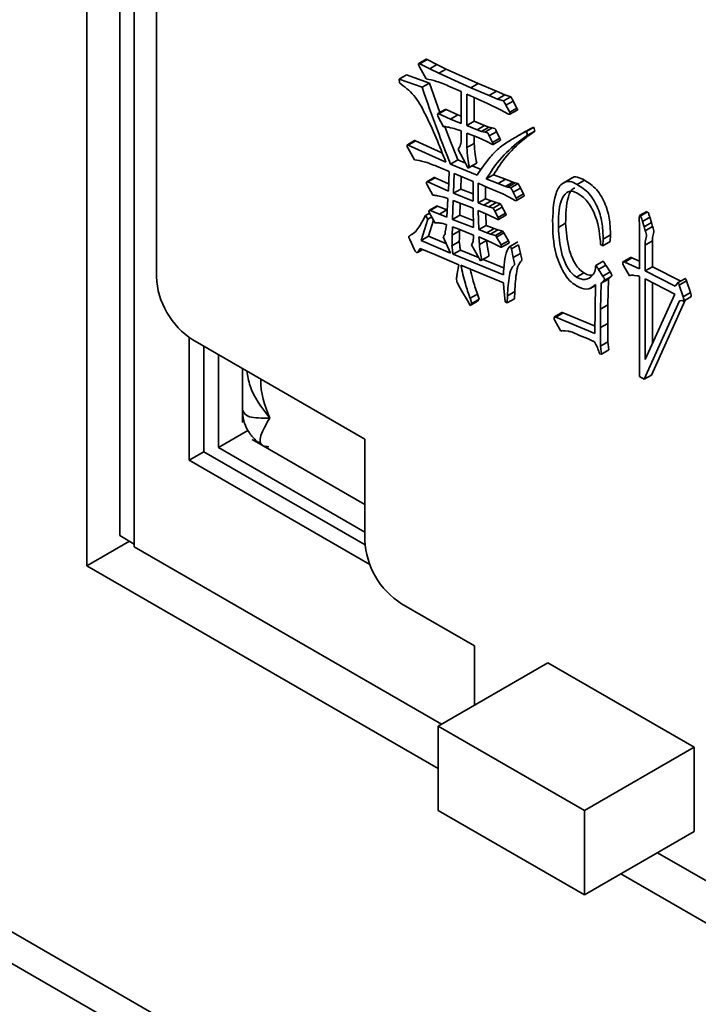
# Model space of a CAD drawing. Header units: millimetres. Extents: x 0 to 420, y 0 to 297.
# Tile 96 of 119: x 311.07 to 314.35, y 102.46 to 107.22. Entities that reach past the tile are written whole.
import ezdxf

# ---------------------------------------------------------------- set-up
doc = ezdxf.new("R2010")
doc.units = ezdxf.units.MM

msp = doc.modelspace()

# ---------------------------------------------------------------- linework, layer by layer
at = {"color": 7, "linetype": 'Continuous', "lineweight": 35}
for p, q in [((311.3935, 110.5435), (311.3935, 104.5827)), ((311.5524, 104.7285), (311.5524, 110.2402)), ((311.6231, 104.6877), (311.6231, 110.1993)), ((311.6231, 110.1993), (311.6231, 104.6742)), ((311.7295, 108.6348), (311.7295, 105.9811)), ((313.0326, 107.0314), (312.9973, 107.011)), ((313.0025, 107.0096), (313.0379, 107.0301)), ((313.0379, 107.0301), (313.0856, 107.006)), ((313.0329, 106.9369), (313.0004, 106.9943)), ((313.0025, 107.0096), (313.0503, 106.9856)), ((313.0503, 106.9856), (313.0856, 107.006)), ((313.0503, 106.9856), (313.094, 106.9638)), ((313.0856, 107.006), (313.1293, 106.9842)), ((313.094, 106.9638), (313.1293, 106.9842)), ((313.1293, 106.9842), (313.285, 106.9144)), ((312.9028, 106.9357), (312.9381, 106.9561)), ((312.9038, 106.9175), (312.9028, 106.9357)), ((312.9028, 106.9357), (313.0137, 106.8964)), ((312.9381, 106.9561), (313.049, 106.9168)), ((313.094, 106.9638), (313.2496, 106.894)), ((313.0137, 106.8964), (313.049, 106.9168)), ((313.049, 106.9168), (313.0998, 106.7744)), ((313.2028, 106.8765), (313.1499, 106.8987)), ((313.2496, 106.894), (313.285, 106.9144)), ((313.2496, 106.894), (313.337, 106.8564)), ((313.285, 106.9144), (313.3724, 106.8768)), ((313.2028, 106.7215), (313.2028, 106.8765)), ((313.2303, 106.8628), (313.2303, 106.7113)), ((313.3289, 106.8178), (313.2303, 106.8628)), ((313.2657, 106.8467), (313.2657, 106.7317)), ((313.337, 106.8564), (313.3724, 106.8768)), ((313.337, 106.8564), (313.3777, 106.8388)), ((313.3724, 106.8768), (313.413, 106.8592)), ((313.3777, 106.8388), (313.413, 106.8592)), ((313.3777, 106.8388), (313.4072, 106.83)), ((313.4072, 106.83), (313.4426, 106.8504)), ((313.413, 106.8592), (313.4426, 106.8504)), ((313.1251, 106.789), (313.0897, 106.7686)), ((313.094, 106.7677), (313.1293, 106.7881)), ((313.1293, 106.7881), (313.1863, 106.7624)), ((313.3931, 106.7877), (313.3289, 106.8178)), ((313.4286, 106.7684), (313.3931, 106.7877)), ((313.4184, 106.8094), (313.4537, 106.8298)), ((313.4184, 106.8094), (313.4368, 106.7753)), ((313.4368, 106.7753), (313.4721, 106.7957)), ((313.4537, 106.8298), (313.4721, 106.7957)), ((313.1173, 106.705), (313.092, 106.7525)), ((313.094, 106.7677), (313.1509, 106.742)), ((313.1509, 106.742), (313.1863, 106.7624)), ((313.1509, 106.742), (313.2028, 106.7215)), ((313.1863, 106.7624), (313.2028, 106.7559)), ((313.4383, 106.7657), (313.4737, 106.7861)), ((313.2028, 106.6849), (313.1774, 106.6938)), ((313.2303, 106.7113), (313.2657, 106.7317)), ((313.2303, 106.7113), (313.2791, 106.6902)), ((313.2657, 106.7317), (313.3145, 106.7106)), ((313.2791, 106.6902), (313.3145, 106.7106)), ((313.3004, 106.6827), (313.3357, 106.7031)), ((313.3145, 106.7106), (313.3357, 106.7031)), ((313.3167, 106.6792), (313.352, 106.6996)), ((313.3357, 106.7031), (313.352, 106.6996)), ((313.5029, 106.6761), (313.5383, 106.6965)), ((313.5181, 106.6826), (313.5535, 106.703)), ((313.5231, 106.6877), (313.5383, 106.6965)), ((313.5383, 106.6965), (313.5535, 106.703)), ((313.5535, 106.703), (313.5586, 106.6847)), ((313.2028, 106.6426), (313.2028, 106.6849)), ((313.2841, 106.6533), (313.2303, 106.6749)), ((313.2303, 106.6749), (313.2303, 106.6044)), ((313.2657, 106.6607), (313.2657, 106.6249)), ((313.2791, 106.6902), (313.3004, 106.6827)), ((313.3259, 106.6339), (313.2841, 106.6533)), ((313.3004, 106.6827), (313.3167, 106.6792)), ((313.3381, 106.6609), (313.3734, 106.6813)), ((313.3381, 106.6609), (313.3543, 106.6292)), ((313.3543, 106.6292), (313.3897, 106.6497)), ((313.3734, 106.6813), (313.3897, 106.6497)), ((313.5149, 106.6839), (313.4708, 106.6584)), ((313.5271, 106.6909), (313.4829, 106.6654)), ((313.4845, 106.6362), (313.5199, 106.6566)), ((313.51, 106.6544), (313.4845, 106.6362)), ((313.5029, 106.6761), (313.5181, 106.6826)), ((313.51, 106.6544), (313.5453, 106.6748)), ((313.5232, 106.6643), (313.51, 106.6544)), ((313.5181, 106.6826), (313.5232, 106.6643)), ((313.5453, 106.6748), (313.5199, 106.6566)), ((313.5232, 106.6643), (313.5586, 106.6847)), ((313.5586, 106.6847), (313.5453, 106.6748)), ((312.9777, 106.6381), (312.9423, 106.6177)), ((312.977, 106.5452), (312.9445, 106.6028)), ((312.9465, 106.6168), (312.9818, 106.6372)), ((312.9465, 106.6168), (313.1286, 106.5341)), ((312.9818, 106.6372), (313.1091, 106.5794)), ((313.2303, 106.6044), (313.2657, 106.6249)), ((313.3503, 106.621), (313.3259, 106.6339)), ((313.3568, 106.6198), (313.3921, 106.6402)), ((313.2364, 106.5047), (313.1886, 106.5957)), ((313.1438, 106.4887), (313.0839, 106.514)), ((313.1509, 106.5247), (313.1863, 106.5451)), ((313.1509, 106.5247), (313.2791, 106.4717)), ((313.1863, 106.5451), (313.2232, 106.5298)), ((313.2364, 106.5047), (313.2717, 106.5252)), ((313.2425, 106.5094), (313.2364, 106.5047)), ((313.2425, 106.5094), (313.2779, 106.5298)), ((313.2562, 106.5162), (313.299, 106.4985)), ((313.2779, 106.5298), (313.2717, 106.5252)), ((313.0725, 106.4595), (313.0371, 106.4391)), ((313.0421, 106.4384), (313.0775, 106.4588)), ((313.0775, 106.4588), (313.142, 106.43)), ((313.1408, 106.3943), (313.1438, 106.4887)), ((313.1693, 106.4787), (313.1652, 106.3836)), ((313.2597, 106.4406), (313.1693, 106.4787)), ((313.2032, 106.4645), (313.2006, 106.4041)), ((313.3239, 106.453), (313.3593, 106.4734)), ((313.3593, 106.4734), (313.4162, 106.4511)), ((313.7391, 106.4583), (313.6949, 106.4328)), ((313.0655, 106.3742), (313.0381, 106.4242)), ((313.0421, 106.4384), (313.1408, 106.3943)), ((313.2597, 106.3456), (313.2597, 106.4406)), ((313.3299, 106.4119), (313.2841, 106.4325)), ((313.2841, 106.4325), (313.2852, 106.3367)), ((313.3199, 106.4164), (313.3205, 106.3571)), ((313.3239, 106.453), (313.3809, 106.4307)), ((313.4032, 106.3803), (313.3299, 106.4119)), ((313.3809, 106.4307), (313.4162, 106.4511)), ((313.3809, 106.4307), (313.4164, 106.4172)), ((313.4162, 106.4511), (313.4518, 106.4376)), ((313.4164, 106.4172), (313.4518, 106.4376)), ((313.4164, 106.4172), (313.4286, 106.4136)), ((313.4286, 106.4136), (313.464, 106.434)), ((313.4286, 106.4136), (313.4428, 106.4101)), ((313.4428, 106.4101), (313.4781, 106.4305)), ((313.4518, 106.4376), (313.464, 106.434)), ((313.4541, 106.3885), (313.4894, 106.4089)), ((313.464, 106.434), (313.4781, 106.4305)), ((313.4894, 106.4089), (313.5036, 106.3807)), ((313.7625, 106.4265), (313.7979, 106.4469)), ((313.1387, 106.3591), (313.1194, 106.3643)), ((313.1336, 106.2681), (313.1387, 106.3591)), ((313.1652, 106.3836), (313.2006, 106.4041)), ((313.1652, 106.3836), (313.2597, 106.3456)), ((313.2006, 106.4041), (313.2597, 106.3803)), ((313.4337, 106.3649), (313.4032, 106.3803)), ((313.4631, 106.3491), (313.4337, 106.3649)), ((313.4541, 106.3885), (313.4682, 106.3603)), ((313.4682, 106.3603), (313.5036, 106.3807)), ((313.4692, 106.3488), (313.5046, 106.3692)), ((313.084, 106.322), (313.0487, 106.3016)), ((313.0522, 106.301), (313.0876, 106.3214)), ((313.0876, 106.3214), (313.1334, 106.3031)), ((313.1642, 106.3479), (313.1601, 106.2575)), ((313.2597, 106.3115), (313.1642, 106.3479)), ((313.198, 106.335), (313.1955, 106.2779)), ((313.2618, 106.2176), (313.2597, 106.3115)), ((313.2852, 106.3367), (313.3205, 106.3571)), ((313.2852, 106.3367), (313.3117, 106.3261)), ((313.3117, 106.3261), (313.347, 106.3465)), ((313.3117, 106.3261), (313.3361, 106.3179)), ((313.3205, 106.3571), (313.347, 106.3465)), ((313.3361, 106.3179), (313.3715, 106.3383)), ((313.3361, 106.3179), (313.3564, 106.3121)), ((313.347, 106.3465), (313.3715, 106.3383)), ((313.3564, 106.3121), (313.3918, 106.3325)), ((313.3646, 106.2968), (313.3999, 106.3172)), ((313.3715, 106.3383), (313.3918, 106.3325)), ((313.3999, 106.3172), (313.4162, 106.2867)), ((313.0299, 106.2763), (313.0497, 106.2877)), ((313.0299, 106.2763), (313.0411, 106.258)), ((313.0411, 106.258), (313.0602, 106.269)), ((313.0766, 106.2399), (313.0482, 106.2903)), ((313.0522, 106.301), (313.098, 106.2827)), ((313.098, 106.2827), (313.1334, 106.3031)), ((313.098, 106.2827), (313.1336, 106.2681)), ((313.1334, 106.3031), (313.1355, 106.3023)), ((313.1601, 106.2575), (313.1955, 106.2779)), ((313.1955, 106.2779), (313.261, 106.2522)), ((313.3329, 106.2799), (313.2852, 106.3003)), ((313.2852, 106.3003), (313.2882, 106.2081)), ((313.3217, 106.2847), (313.3235, 106.2285)), ((313.3768, 106.258), (313.3329, 106.2799)), ((313.3646, 106.2968), (313.3809, 106.2663)), ((313.3809, 106.2663), (313.4162, 106.2867)), ((313.3833, 106.2566), (313.4186, 106.277)), ((314.1001, 106.2958), (314.0648, 106.2754)), ((314.0679, 106.2737), (314.1033, 106.2941)), ((314.078, 106.2478), (314.1134, 106.2683)), ((314.1134, 106.2683), (314.1226, 106.2417)), ((313.0411, 106.258), (313.0085, 106.1559)), ((313.0687, 106.254), (313.0439, 106.1763)), ((313.1286, 106.211), (313.1316, 106.2327)), ((313.1601, 106.221), (313.1591, 106.1817)), ((313.1601, 106.2575), (313.2618, 106.2176)), ((313.1906, 106.2093), (313.1601, 106.221)), ((313.2882, 106.2081), (313.3235, 106.2285)), ((313.3235, 106.2285), (313.3623, 106.2133)), ((313.672, 106.218), (313.7073, 106.2384)), ((314.0638, 106.0187), (314.0638, 106.229)), ((314.078, 106.2478), (314.0872, 106.2213)), ((314.0872, 106.2213), (314.1226, 106.2417)), ((314.0872, 106.2213), (314.0923, 106.202)), ((314.0923, 106.202), (314.1277, 106.2224)), ((314.1226, 106.2417), (314.1277, 106.2224)), ((313.0085, 106.1559), (313.0439, 106.1763)), ((313.0439, 106.1763), (313.1308, 106.139)), ((313.1509, 106.0947), (313.1154, 106.1728)), ((313.1246, 106.1876), (313.1255, 106.1964)), ((313.1255, 106.1964), (313.1286, 106.211)), ((313.1591, 106.1817), (313.1944, 106.2021)), ((313.2618, 106.181), (313.1906, 106.2093)), ((313.1946, 106.2077), (313.1944, 106.2021)), ((313.2618, 106.1682), (313.2618, 106.181)), ((313.2882, 106.2081), (313.3269, 106.1929)), ((313.328, 106.1547), (313.2882, 106.173)), ((313.2882, 106.173), (313.2903, 106.1354)), ((313.3269, 106.1929), (313.3623, 106.2133)), ((313.3269, 106.1929), (313.3442, 106.1864)), ((313.3442, 106.1864), (313.3796, 106.2068)), ((313.3442, 106.1864), (313.3686, 106.1794)), ((313.3623, 106.2133), (313.3796, 106.2068)), ((313.3686, 106.1794), (313.404, 106.1998)), ((313.3736, 106.1718), (313.409, 106.1922)), ((313.3736, 106.1718), (313.395, 106.1336)), ((313.3796, 106.2068), (313.404, 106.1998)), ((313.409, 106.1922), (313.4304, 106.154)), ((313.8886, 106.1621), (313.924, 106.1825)), ((313.924, 106.1825), (313.9229, 106.1503)), ((312.977, 106.1105), (312.9537, 106.1606)), ((313.0085, 106.1559), (313.1509, 106.0947)), ((313.158, 106.1294), (313.1934, 106.1499)), ((313.2954, 106.0572), (313.2526, 106.1336)), ((313.2903, 106.1354), (313.3256, 106.1558)), ((313.3584, 106.1406), (313.328, 106.1547)), ((313.3909, 106.1242), (313.3584, 106.1406)), ((313.395, 106.1336), (313.4304, 106.154)), ((313.398, 106.1225), (313.4333, 106.1429)), ((313.4763, 106.1482), (313.4321, 106.1227)), ((313.4449, 106.1142), (313.4802, 106.1346)), ((313.4802, 106.1346), (313.4894, 106.0929)), ((313.8876, 106.1299), (313.8764, 106.1363)), ((313.8886, 106.1621), (313.8876, 106.1299)), ((313.8876, 106.1299), (313.9229, 106.1503)), ((314.0913, 106.1334), (314.1266, 106.1538)), ((314.0913, 106.1334), (314.0923, 106.0082)), ((314.1266, 106.1538), (314.1277, 106.0286)), ((312.9912, 106.0969), (313.0172, 106.1119)), ((313.0045, 106.1172), (312.9933, 106.0989)), ((312.9933, 106.0989), (313.0164, 106.1122)), ((313.0747, 106.0883), (313.0045, 106.1172)), ((313.1916, 106.0384), (313.0747, 106.0883)), ((313.1631, 106.0889), (313.1985, 106.1093)), ((313.1631, 106.0889), (313.4062, 105.9886)), ((313.1985, 106.1093), (313.2866, 106.0729)), ((313.3014, 106.0595), (313.3368, 106.0799)), ((313.4449, 106.1142), (313.4541, 106.0725)), ((313.4541, 106.0725), (313.4894, 106.0929)), ((314.0204, 106.0729), (313.9851, 106.0525)), ((313.1835, 105.9961), (313.1916, 106.0384)), ((313.4072, 105.9504), (313.2008, 106.0355)), ((313.3014, 106.0595), (313.2954, 106.0572)), ((313.3088, 106.0638), (313.4114, 106.0214)), ((313.8883, 106.0546), (313.8529, 106.0342)), ((313.8662, 106.0154), (313.9015, 106.0358)), ((313.9015, 106.0358), (313.9229, 106.0036)), ((314.0161, 105.9842), (313.9876, 106.0345)), ((313.9926, 106.0504), (314.0279, 106.0709)), ((313.9926, 106.0504), (314.0638, 106.0187)), ((314.0279, 106.0709), (314.0639, 106.0549)), ((314.0923, 106.0082), (314.1277, 106.0286)), ((314.1277, 106.0286), (314.2638, 105.9589)), ((313.7595, 105.9783), (313.7948, 105.9987)), ((313.8418, 105.9931), (313.849, 106.0055)), ((313.849, 106.0055), (313.851, 106.0195)), ((313.8662, 106.0154), (313.8876, 105.9832)), ((313.8876, 105.9832), (313.9229, 106.0036)), ((313.8897, 105.9595), (313.925, 105.9799)), ((313.925, 105.9799), (313.9137, 105.9689)), ((314.0232, 105.987), (314.0161, 105.9842)), ((314.0536, 105.9848), (314.0384, 105.9864)), ((314.0638, 105.4972), (314.0638, 105.9811)), ((314.0923, 106.0082), (314.2358, 105.9348)), ((313.2059, 105.9104), (313.1875, 105.9433)), ((313.4093, 105.9233), (313.4072, 105.9504)), ((313.8257, 105.9233), (313.852, 105.9384)), ((313.849, 105.7058), (313.852, 105.9426)), ((313.8784, 105.9485), (313.8764, 105.824)), ((313.8784, 105.9485), (313.9137, 105.9689)), ((313.8897, 105.9595), (313.8784, 105.9485)), ((313.9137, 105.9689), (313.9118, 105.8444)), ((314.2347, 105.8955), (314.0913, 105.97)), ((314.0913, 105.97), (314.0913, 105.5801)), ((314.1266, 105.9516), (314.1266, 105.6578)), ((314.2358, 105.9348), (314.2459, 105.9465)), ((314.2838, 105.9705), (314.2484, 105.9501)), ((314.2561, 105.9395), (314.2915, 105.96)), ((314.2561, 105.9395), (314.2754, 105.8837)), ((314.2915, 105.96), (314.3108, 105.9041)), ((313.2323, 105.8658), (313.2059, 105.9104)), ((313.2455, 105.8757), (313.2809, 105.8961)), ((313.2809, 105.8961), (313.2901, 105.871)), ((313.4113, 105.8927), (313.4093, 105.9233)), ((313.4143, 105.8593), (313.4113, 105.8927)), ((313.4256, 105.8881), (313.4245, 105.8534)), ((313.4256, 105.8881), (313.461, 105.9085)), ((313.461, 105.9085), (313.4599, 105.8738)), ((314.0913, 105.5801), (314.2347, 105.8955)), ((314.2754, 105.8837), (314.3108, 105.9041)), ((314.2774, 105.8626), (314.3127, 105.883)), ((313.2466, 105.8411), (313.2323, 105.8658)), ((313.2455, 105.8757), (313.2547, 105.8505)), ((313.2466, 105.8411), (313.282, 105.8616)), ((313.2547, 105.8505), (313.2466, 105.8411)), ((313.2547, 105.8505), (313.2901, 105.871)), ((313.2901, 105.871), (313.282, 105.8616)), ((313.4245, 105.8534), (313.4143, 105.8593)), ((313.4245, 105.8534), (313.4599, 105.8738)), ((313.8764, 105.824), (313.9118, 105.8444)), ((313.9118, 105.8444), (313.9107, 105.7545)), ((314.2581, 105.8643), (314.0862, 105.4844)), ((314.2855, 105.8673), (314.1215, 105.5048)), ((314.2692, 105.865), (314.2581, 105.8643)), ((314.2774, 105.8626), (314.2692, 105.865)), ((313.6887, 105.8067), (313.6533, 105.7863)), ((313.6597, 105.7846), (313.6951, 105.805)), ((313.6951, 105.805), (313.8494, 105.7408)), ((313.8764, 105.824), (313.8754, 105.7341)), ((313.6842, 105.7177), (313.6546, 105.7688)), ((313.6597, 105.7846), (313.849, 105.7058)), ((313.8754, 105.7341), (313.9107, 105.7545)), ((313.6933, 105.7195), (313.6842, 105.7177)), ((313.7208, 105.7165), (313.7056, 105.7182)), ((313.7737, 105.6966), (313.7401, 105.7113)), ((313.8133, 105.6807), (313.7737, 105.6966)), ((311.8883, 105.6864), (311.8883, 105.0927)), ((311.9063, 105.6749), (312.7372, 105.1952)), ((311.959, 105.1335), (311.959, 105.6445)), ((313.8347, 105.6696), (313.8133, 105.6807)), ((313.8531, 105.6518), (313.8469, 105.6648)), ((313.8764, 105.6442), (313.9118, 105.6647)), ((313.8764, 105.6442), (313.8805, 105.6055)), ((313.9118, 105.6647), (313.9158, 105.6259)), ((305.8929, 105.6258), (323.9835, 95.1823)), ((312.0297, 105.6037), (312.0297, 105.1539)), ((313.8805, 105.6055), (313.8702, 105.6068)), ((313.8805, 105.6055), (313.9158, 105.6259)), ((312.1454, 105.5369), (312.1454, 105.2752)), ((314.0862, 105.4844), (314.1215, 105.5048)), ((314.0862, 105.4844), (314.0638, 105.4972)), ((312.0297, 105.1539), (312.1722, 105.2362)), ((312.1921, 105.1937), (312.7372, 104.8791)), ((312.7372, 105.1952), (312.7372, 104.7053)), ((311.8883, 105.0927), (311.959, 105.1335)), ((312.7381, 104.6837), (311.959, 105.1335)), ((312.0297, 105.1539), (312.7372, 104.7455)), ((311.8883, 105.0927), (312.7612, 104.5887)), ((311.5992, 104.7015), (311.3935, 104.5827)), ((311.6231, 104.6877), (311.5524, 104.7285)), ((311.6231, 104.6742), (313.1078, 103.8171)), ((311.3935, 104.5827), (313.0907, 103.6029)), ((312.9139, 104.3991), (313.2675, 104.195)), ((313.2675, 104.195), (313.2675, 103.9093)), ((313.0907, 103.8073), (313.621, 104.1134)), ((314.3282, 103.7052), (313.621, 104.1134)), ((313.7978, 103.3991), (313.0907, 103.8073)), ((313.0907, 103.8073), (313.0907, 103.399)), ((313.7978, 103.3991), (314.3282, 103.7052)), ((314.3282, 103.2969), (314.3282, 103.7052)), ((313.0907, 103.399), (313.7978, 102.9908)), ((313.7978, 102.9908), (313.7978, 103.3991)), ((313.7978, 102.9908), (314.3282, 103.2969)), ((314.1514, 103.1949), (314.5049, 102.9908)), ((313.9745, 103.0928), (319.0516, 100.1618))]:
    msp.add_line(p, q, dxfattribs=at)
at = {"color": 8, "linetype": 'Continuous', "lineweight": 35}
msp.add_line((323.3781, 95.684), (306.0248, 105.7019), dxfattribs=at)
at = {"color": 7, "linetype": 'Continuous', "lineweight": 35}
for centre, start, end in [((312.1133, 105.9985), 182.606, 237.394), ((313.121, 104.7228), 182.6051, 237.3952)]:
    msp.add_arc(centre, 0.3842, start, end, dxfattribs=at)
for points, knots in [([(313.0327, 107.0313), (313.0328, 107.0314), (313.0334, 107.0321), (313.0354, 107.0314), (313.037, 107.0305), (313.0379, 107.0301)], [0, 0, 0, 0, 0.090279, 0.525538, 1, 1, 1, 1]), ([(313.0004, 106.9943), (312.9994, 106.9964), (312.9973, 107.0006), (312.9955, 107.0063), (312.996, 107.0099), (312.9975, 107.0115), (313, 107.0111), (313.0016, 107.0101), (313.0025, 107.0096)], [0, 0, 0, 0, 0.248493, 0.498274, 0.624066, 0.748826, 0.869001, 1, 1, 1, 1]), ([(313.1499, 106.8987), (313.1276, 106.9084), (313.0878, 106.9258), (313.0497, 106.9335), (313.0329, 106.9369)], [0, 0, 0, 0, 0.560717, 1, 1, 1, 1]), ([(313.1286, 106.5341), (313.0978, 106.6125), (313.055, 106.7215), (312.9772, 106.8625), (312.9283, 106.8991), (312.9038, 106.9175)], [0, 0, 0, 0, 0.561345, 0.779702, 1, 1, 1, 1]), ([(313.0137, 106.8964), (313.0379, 106.8269), (313.0811, 106.7029), (313.1296, 106.5791), (313.1509, 106.5247)], [0, 0, 0, 0, 0.560039, 1, 1, 1, 1]), ([(313.4426, 106.8504), (313.4448, 106.8466), (313.4488, 106.8399), (313.4522, 106.8329), (313.4537, 106.8298)], [0, 0, 0, 0, 0.5590914, 1, 1, 1, 1]), ([(313.1251, 106.789), (313.1257, 106.7891), (313.127, 106.7894), (313.1285, 106.7886), (313.1293, 106.7881)], [0, 0, 0, 0, 0.466339, 1, 1, 1, 1]), ([(313.4072, 106.83), (313.4094, 106.8262), (313.4134, 106.8195), (313.4169, 106.8125), (313.4184, 106.8094)], [0, 0, 0, 0, 0.5590914, 1, 1, 1, 1]), ([(313.4721, 106.7957), (313.4727, 106.7947), (313.4737, 106.7928), (313.4748, 106.7899), (313.4747, 106.7877), (313.4743, 106.7864), (313.4737, 106.7862), (313.4737, 106.7862)], [0, 0, 0, 0, 0.281746, 0.549253, 0.757446, 0.961036, 1, 1, 1, 1]), ([(313.092, 106.7525), (313.0903, 106.7566), (313.088, 106.7618), (313.0884, 106.767), (313.0895, 106.7689), (313.0916, 106.7689), (313.0932, 106.7681), (313.094, 106.7677)], [0, 0, 0, 0, 0.496349, 0.623133, 0.750009, 0.869568, 1, 1, 1, 1]), ([(313.4368, 106.7753), (313.4373, 106.7743), (313.4384, 106.7724), (313.4394, 106.7695), (313.4394, 106.7672), (313.4387, 106.7657), (313.4372, 106.7653), (313.4339, 106.766), (313.4309, 106.7673), (313.4286, 106.7684)], [0, 0, 0, 0, 0.128616, 0.250731, 0.345771, 0.438708, 0.530368, 0.627609, 1, 1, 1, 1]), ([(313.1774, 106.6938), (313.1659, 106.6972), (313.1452, 106.7034), (313.1258, 106.7045), (313.1173, 106.705)], [0, 0, 0, 0, 0.559736, 1, 1, 1, 1]), ([(313.1228, 106.7099), (313.1229, 106.7094), (313.1426, 106.6544), (313.1645, 106.5995), (313.1863, 106.5451)], [0, 0, 0, 0, 0.008683, 1, 1, 1, 1]), ([(313.352, 106.6996), (313.3563, 106.6984), (313.3611, 106.697), (313.3664, 106.6957), (313.3688, 106.6937), (313.3699, 106.6881), (313.372, 106.684), (313.3734, 106.6813)], [0, 0, 0, 0, 0.498288, 0.562262, 0.620421, 0.753004, 1, 1, 1, 1]), ([(313.2791, 106.4717), (313.2997, 106.5016), (313.3336, 106.5509), (313.3898, 106.608), (313.4455, 106.6436), (313.4837, 106.6653), (313.5029, 106.6761)], [0, 0, 0, 0, 0.340024, 0.559961, 0.779984, 1, 1, 1, 1]), ([(313.3167, 106.6792), (313.3209, 106.678), (313.3257, 106.6766), (313.331, 106.6753), (313.3334, 106.6733), (313.3345, 106.6677), (313.3367, 106.6636), (313.3381, 106.6609)], [0, 0, 0, 0, 0.498288, 0.562262, 0.620421, 0.753004, 1, 1, 1, 1]), ([(313.5199, 106.6566), (313.4858, 106.6279), (313.4249, 106.5767), (313.3793, 106.505), (313.3593, 106.4734)], [0, 0, 0, 0, 0.559945, 1, 1, 1, 1]), ([(313.3897, 106.6497), (313.3903, 106.6481), (313.3914, 106.6457), (313.3925, 106.6429), (313.3928, 106.6413), (313.3926, 106.6405), (313.3922, 106.6403), (313.3921, 106.6403)], [0, 0, 0, 0, 0.461848, 0.714261, 0.827239, 0.932706, 1, 1, 1, 1]), ([(312.9445, 106.6028), (312.9436, 106.6046), (312.9419, 106.6083), (312.9407, 106.6131), (312.9411, 106.6163), (312.9421, 106.618), (312.9443, 106.6179), (312.9457, 106.6172), (312.9465, 106.6168)], [0, 0, 0, 0, 0.24928, 0.496618, 0.625055, 0.749982, 0.868569, 1, 1, 1, 1]), ([(312.9777, 106.6381), (312.9777, 106.6381), (312.978, 106.6387), (312.9797, 106.6382), (312.9811, 106.6375), (312.9818, 106.6372)], [0, 0, 0, 0, 0.005247, 0.477071, 1, 1, 1, 1]), ([(313.1886, 106.5957), (313.193, 106.6028), (313.2008, 106.6157), (313.2022, 106.6344), (313.2028, 106.6426)], [0, 0, 0, 0, 0.560385, 1, 1, 1, 1]), ([(313.2303, 106.6044), (313.2311, 106.5873), (313.2325, 106.5566), (313.2395, 106.5238), (313.2425, 106.5094)], [0, 0, 0, 0, 0.5597681, 1, 1, 1, 1]), ([(313.2657, 106.6249), (313.2665, 106.6077), (313.2679, 106.577), (313.2748, 106.5442), (313.2779, 106.5298)], [0, 0, 0, 0, 0.5597681, 1, 1, 1, 1]), ([(313.4845, 106.6362), (313.4504, 106.6075), (313.3896, 106.5563), (313.344, 106.4846), (313.3239, 106.453)], [0, 0, 0, 0, 0.559945, 1, 1, 1, 1]), ([(313.3543, 106.6292), (313.355, 106.6277), (313.356, 106.6253), (313.3571, 106.6225), (313.3575, 106.6208), (313.3571, 106.6199), (313.3563, 106.6196), (313.355, 106.6194), (313.353, 106.6198), (313.3513, 106.6205), (313.3503, 106.621)], [0, 0, 0, 0, 0.244972, 0.378855, 0.438781, 0.494722, 0.574471, 0.659809, 0.785509, 1, 1, 1, 1]), ([(313.0839, 106.514), (313.0634, 106.5224), (313.0269, 106.5376), (312.9923, 106.5429), (312.977, 106.5452)], [0, 0, 0, 0, 0.560161, 1, 1, 1, 1]), ([(313.0726, 106.4594), (313.0727, 106.4595), (313.0733, 106.4601), (313.0751, 106.4597), (313.0767, 106.4591), (313.0775, 106.4588)], [0, 0, 0, 0, 0.123681, 0.550396, 1, 1, 1, 1]), ([(313.7351, 106.4551), (313.7356, 106.4557), (313.742, 106.4636), (313.7647, 106.4638), (313.7868, 106.4525), (313.7979, 106.4469)], [0, 0, 0, 0, 0.037785, 0.517987, 1, 1, 1, 1]), ([(313.0381, 106.4242), (313.0371, 106.4262), (313.0353, 106.4303), (313.0348, 106.4354), (313.036, 106.4382), (313.0375, 106.4396), (313.0398, 106.4394), (313.0413, 106.4387), (313.0421, 106.4384)], [0, 0, 0, 0, 0.2502224, 0.4973069, 0.6255177, 0.7504842, 0.8719836, 1, 1, 1, 1]), ([(313.4428, 106.4101), (313.4451, 106.4062), (313.4493, 106.3991), (313.4526, 106.3917), (313.4541, 106.3885)], [0, 0, 0, 0, 0.557141, 1, 1, 1, 1]), ([(313.4781, 106.4305), (313.4805, 106.4266), (313.4847, 106.4196), (313.488, 106.4121), (313.4894, 106.4089)], [0, 0, 0, 0, 0.557141, 1, 1, 1, 1]), ([(313.6445, 106.2526), (313.6465, 106.3036), (313.6495, 106.3802), (313.6905, 106.4363), (313.7285, 106.4446), (313.7512, 106.4325), (313.7625, 106.4265)], [0, 0, 0, 0, 0.500218, 0.74991, 0.87472, 1, 1, 1, 1]), ([(313.7513, 106.4085), (313.7506, 106.4083), (313.734, 106.4042), (313.7098, 106.3489), (313.7083, 106.2826), (313.7073, 106.2384)], [0, 0, 0, 0, 0.014602, 0.341738, 1, 1, 1, 1]), ([(313.7625, 106.4265), (313.7828, 106.4138), (313.8134, 106.3947), (313.8455, 106.3475), (313.8704, 106.2972), (313.8865, 106.232), (313.8879, 106.1855), (313.8886, 106.1621)], [0, 0, 0, 0, 0.248435, 0.373835, 0.499383, 0.749141, 1, 1, 1, 1]), ([(313.7979, 106.4469), (313.8182, 106.4342), (313.8487, 106.4151), (313.8809, 106.3679), (313.9058, 106.3176), (313.9218, 106.2524), (313.9233, 106.2059), (313.924, 106.1825)], [0, 0, 0, 0, 0.248435, 0.373835, 0.499383, 0.749141, 1, 1, 1, 1]), ([(313.1194, 106.3643), (313.1091, 106.3673), (313.0906, 106.3725), (313.0732, 106.3737), (313.0655, 106.3742)], [0, 0, 0, 0, 0.560117, 1, 1, 1, 1]), ([(313.4682, 106.3603), (313.4688, 106.3594), (313.4699, 106.3576), (313.4712, 106.3547), (313.4713, 106.3519), (313.4704, 106.3492), (313.4675, 106.3478), (313.4646, 106.3487), (313.4631, 106.3491)], [0, 0, 0, 0, 0.128946, 0.250226, 0.374792, 0.502941, 0.75003, 1, 1, 1, 1]), ([(313.5036, 106.3807), (313.5042, 106.3798), (313.5053, 106.378), (313.5066, 106.3751), (313.5066, 106.3724), (313.5061, 106.3702), (313.5049, 106.3698), (313.5044, 106.3696)], [0, 0, 0, 0, 0.208674, 0.404942, 0.606527, 0.81391, 1, 1, 1, 1]), ([(313.7666, 106.3819), (313.7565, 106.3872), (313.7365, 106.3978), (313.7048, 106.3862), (313.6727, 106.3325), (313.6722, 106.2638), (313.672, 106.218)], [0, 0, 0, 0, 0.125054, 0.249914, 0.49893, 1, 1, 1, 1]), ([(313.8764, 106.1363), (313.8725, 106.1802), (313.8667, 106.246), (313.8263, 106.328), (313.7935, 106.3651), (313.7755, 106.3763), (313.7666, 106.3819)], [0, 0, 0, 0, 0.499761, 0.749363, 0.874492, 1, 1, 1, 1]), ([(313.0841, 106.3219), (313.0841, 106.322), (313.0845, 106.3224), (313.0858, 106.3221), (313.087, 106.3216), (313.0876, 106.3214)], [0, 0, 0, 0, 0.058759, 0.508783, 1, 1, 1, 1]), ([(313.3564, 106.3121), (313.3581, 106.3093), (313.361, 106.3043), (313.3635, 106.2991), (313.3646, 106.2968)], [0, 0, 0, 0, 0.559124, 1, 1, 1, 1]), ([(313.3918, 106.3325), (313.3934, 106.3297), (313.3964, 106.3247), (313.3989, 106.3195), (313.3999, 106.3172)], [0, 0, 0, 0, 0.559124, 1, 1, 1, 1]), ([(312.9537, 106.1606), (312.9526, 106.1627), (312.9505, 106.167), (312.9495, 106.1739), (312.9524, 106.1774), (312.9591, 106.1821), (312.9753, 106.1904), (313.0018, 106.2211), (313.0187, 106.2542), (313.0299, 106.2763)], [0, 0, 0, 0, 0.031311, 0.062443, 0.093511, 0.124788, 0.249801, 0.499706, 1, 1, 1, 1]), ([(313.0482, 106.2903), (313.0477, 106.2919), (313.0466, 106.295), (313.047, 106.2984), (313.0477, 106.3006), (313.0487, 106.3019), (313.0504, 106.3017), (313.0516, 106.3012), (313.0522, 106.301)], [0, 0, 0, 0, 0.248642, 0.497034, 0.627749, 0.749887, 0.86947, 1, 1, 1, 1]), ([(313.3809, 106.2663), (313.3818, 106.2647), (313.3832, 106.2624), (313.384, 106.2594), (313.3841, 106.2579), (313.3837, 106.2566), (313.3822, 106.2561), (313.3798, 106.2566), (313.3779, 106.2575), (313.3768, 106.258)], [0, 0, 0, 0, 0.248442, 0.376291, 0.439472, 0.499626, 0.639728, 0.782603, 1, 1, 1, 1]), ([(313.4162, 106.2867), (313.4172, 106.2852), (313.4186, 106.2828), (313.4194, 106.2798), (313.4194, 106.2783), (313.4192, 106.2774), (313.4187, 106.2772), (313.4185, 106.2772)], [0, 0, 0, 0, 0.450544, 0.682395, 0.796972, 0.90606, 1, 1, 1, 1]), ([(314.0638, 106.229), (314.0633, 106.242), (314.0628, 106.2567), (314.0635, 106.2715), (314.0639, 106.2743), (314.0649, 106.2758), (314.0666, 106.2751), (314.0675, 106.2741), (314.0679, 106.2737)], [0, 0, 0, 0, 0.750266, 0.843316, 0.890982, 0.936963, 0.968703, 1, 1, 1, 1]), ([(314.0679, 106.2737), (314.0694, 106.2715), (314.0725, 106.2669), (314.0751, 106.258), (314.0769, 106.2517), (314.078, 106.2478)], [0, 0, 0, 0, 0.27581, 0.560588, 1, 1, 1, 1]), ([(314.1033, 106.2941), (314.1048, 106.2919), (314.1078, 106.2873), (314.1104, 106.2784), (314.1123, 106.2721), (314.1134, 106.2683)], [0, 0, 0, 0, 0.27581, 0.560588, 1, 1, 1, 1]), ([(313.1316, 106.2327), (313.1209, 106.2355), (313.1019, 106.2406), (313.0843, 106.2401), (313.0766, 106.2399)], [0, 0, 0, 0, 0.560452, 1, 1, 1, 1]), ([(313.7595, 105.936), (313.748, 105.9438), (313.725, 105.9593), (313.6884, 106.014), (313.6459, 106.1183), (313.6451, 106.1988), (313.6445, 106.2526)], [0, 0, 0, 0, 0.125198, 0.250398, 0.499473, 1, 1, 1, 1]), ([(313.672, 106.218), (313.6747, 106.1773), (313.6788, 106.1163), (313.7065, 106.0378), (313.7342, 105.9975), (313.7511, 105.9847), (313.7595, 105.9783)], [0, 0, 0, 0, 0.500525, 0.750051, 0.875107, 1, 1, 1, 1]), ([(313.7073, 106.2384), (313.71, 106.1977), (313.7142, 106.1367), (313.7419, 106.0583), (313.7696, 106.0179), (313.7864, 106.0051), (313.7948, 105.9987)], [0, 0, 0, 0, 0.500525, 0.750051, 0.875107, 1, 1, 1, 1]), ([(314.1277, 106.2224), (314.1292, 106.2179), (314.1323, 106.2089), (314.1337, 106.1945), (314.1294, 106.1833), (314.1269, 106.1693), (314.1267, 106.1589), (314.1266, 106.1538)], [0, 0, 0, 0, 0.170542, 0.338004, 0.558755, 0.779339, 1, 1, 1, 1]), ([(313.1154, 106.1728), (313.1173, 106.1753), (313.1209, 106.1796), (313.1234, 106.1851), (313.1246, 106.1876)], [0, 0, 0, 0, 0.560092, 1, 1, 1, 1]), ([(313.1591, 106.1817), (313.1589, 106.1719), (313.1587, 106.1544), (313.1582, 106.1371), (313.158, 106.1294)], [0, 0, 0, 0, 0.560007, 1, 1, 1, 1]), ([(313.1944, 106.2021), (313.1943, 106.1923), (313.1941, 106.1748), (313.1936, 106.1575), (313.1934, 106.1499)], [0, 0, 0, 0, 0.560007, 1, 1, 1, 1]), ([(313.2526, 106.1336), (313.2554, 106.1392), (313.2604, 106.149), (313.2614, 106.1623), (313.2618, 106.1682)], [0, 0, 0, 0, 0.560068, 1, 1, 1, 1]), ([(313.3686, 106.1794), (313.3698, 106.1782), (313.3718, 106.1759), (313.3731, 106.1731), (313.3736, 106.1718)], [0, 0, 0, 0, 0.553349, 1, 1, 1, 1]), ([(313.404, 106.1998), (313.4051, 106.1986), (313.4072, 106.1964), (313.4084, 106.1935), (313.409, 106.1922)], [0, 0, 0, 0, 0.553349, 1, 1, 1, 1]), ([(314.0923, 106.202), (314.0939, 106.1975), (314.0969, 106.1885), (314.0984, 106.1741), (314.0941, 106.1629), (314.0915, 106.1489), (314.0914, 106.1385), (314.0913, 106.1334)], [0, 0, 0, 0, 0.170542, 0.338004, 0.558755, 0.779339, 1, 1, 1, 1]), ([(313.158, 106.1294), (313.1589, 106.1219), (313.1604, 106.1085), (313.1623, 106.0949), (313.1631, 106.0889)], [0, 0, 0, 0, 0.5599778, 1, 1, 1, 1]), ([(313.1934, 106.1499), (313.1942, 106.1423), (313.1958, 106.1289), (313.1977, 106.1153), (313.1985, 106.1093)], [0, 0, 0, 0, 0.5599778, 1, 1, 1, 1]), ([(313.2903, 106.1354), (313.2921, 106.1213), (313.2952, 106.0962), (313.2995, 106.0707), (313.3014, 106.0595)], [0, 0, 0, 0, 0.559957, 1, 1, 1, 1]), ([(313.3257, 106.1558), (313.3274, 106.1417), (313.3306, 106.1167), (313.3349, 106.0911), (313.3368, 106.0799)], [0, 0, 0, 0, 0.559957, 1, 1, 1, 1]), ([(313.395, 106.1336), (313.396, 106.1318), (313.3975, 106.1292), (313.3987, 106.1256), (313.3989, 106.1228), (313.3971, 106.1221), (313.3945, 106.1224), (313.3924, 106.1235), (313.3909, 106.1242)], [0, 0, 0, 0, 0.247027, 0.377818, 0.498636, 0.622398, 0.753111, 1, 1, 1, 1]), ([(313.4062, 105.9886), (313.4088, 106.0313), (313.4118, 106.0794), (313.4297, 106.1168), (313.4337, 106.1231), (313.4364, 106.1254), (313.4383, 106.126), (313.4397, 106.1259), (313.441, 106.1246), (313.4423, 106.1228), (313.4439, 106.1192), (313.4445, 106.1162), (313.4449, 106.1142)], [0, 0, 0, 0, 0.749075, 0.843004, 0.890025, 0.916166, 0.926939, 0.937108, 0.94491, 0.95301, 0.968695, 1, 1, 1, 1]), ([(313.4304, 106.154), (313.4314, 106.1522), (313.4329, 106.1496), (313.434, 106.146), (313.4343, 106.1435), (313.4335, 106.1432), (313.4332, 106.1431)], [0, 0, 0, 0, 0.443332, 0.678059, 0.894887, 1, 1, 1, 1]), ([(312.9933, 106.0989), (312.9923, 106.0978), (312.9909, 106.0961), (312.9875, 106.0966), (312.984, 106.0991), (312.9805, 106.1043), (312.9782, 106.1085), (312.977, 106.1105)], [0, 0, 0, 0, 0.249133, 0.375267, 0.49999, 0.751326, 1, 1, 1, 1]), ([(313.4541, 106.0725), (313.4555, 106.0632), (313.457, 106.0527), (313.4609, 106.0407), (313.4605, 106.0387), (313.4585, 106.0376), (313.4553, 106.0334), (313.4435, 106.0204), (313.4311, 105.9715), (313.4278, 105.9215), (313.4256, 105.8881)], [0, 0, 0, 0, 0.124736, 0.141161, 0.148418, 0.156465, 0.187664, 0.250184, 0.499927, 1, 1, 1, 1]), ([(313.4894, 106.0929), (313.4908, 106.0836), (313.4924, 106.0731), (313.4963, 106.0612), (313.4959, 106.0591), (313.4938, 106.058), (313.4906, 106.0538), (313.4788, 106.0408), (313.4664, 105.9919), (313.4631, 105.9419), (313.461, 105.9085)], [0, 0, 0, 0, 0.124736, 0.141161, 0.148418, 0.156465, 0.187664, 0.250184, 0.499927, 1, 1, 1, 1]), ([(314.0205, 106.0726), (314.021, 106.0729), (314.023, 106.0738), (314.0258, 106.0721), (314.0279, 106.0709)], [0, 0, 0, 0, 0.244012, 1, 1, 1, 1]), ([(313.2008, 106.0355), (313.2076, 106.0059), (313.2196, 105.9529), (313.2376, 105.8993), (313.2455, 105.8757)], [0, 0, 0, 0, 0.560014, 1, 1, 1, 1]), ([(313.851, 106.0195), (313.8515, 106.0235), (313.8521, 106.0283), (313.8524, 106.0335), (313.8529, 106.0343), (313.8535, 106.0342), (313.8557, 106.0324), (313.8579, 106.0283), (313.8619, 106.0224), (313.8645, 106.0181), (313.8662, 106.0154)], [0, 0, 0, 0, 0.372216, 0.439858, 0.45426, 0.468151, 0.50117, 0.657127, 0.780335, 1, 1, 1, 1]), ([(313.8883, 106.0546), (313.8883, 106.0546), (313.8884, 106.0547), (313.8889, 106.0546), (313.891, 106.0529), (313.8933, 106.0487), (313.8973, 106.0428), (313.8999, 106.0385), (313.9015, 106.0358)], [0, 0, 0, 0, 0.002442, 0.027835, 0.08819, 0.373262, 0.598475, 1, 1, 1, 1]), ([(313.9876, 106.0345), (313.9863, 106.037), (313.9837, 106.042), (313.9826, 106.0487), (313.9842, 106.0522), (313.9874, 106.0533), (313.9905, 106.0516), (313.9926, 106.0504)], [0, 0, 0, 0, 0.251261, 0.499331, 0.625361, 0.749054, 1, 1, 1, 1]), ([(313.1875, 105.9433), (313.1849, 105.9488), (313.1797, 105.96), (313.1804, 105.978), (313.1823, 105.9892), (313.1835, 105.9961)], [0, 0, 0, 0, 0.279573, 0.559144, 1, 1, 1, 1]), ([(313.2458, 106.0169), (313.2497, 106.0002), (313.259, 105.9603), (313.2729, 105.9197), (313.2809, 105.8961)], [0, 0, 0, 0, 0.417372, 1, 1, 1, 1]), ([(313.7595, 105.9783), (313.7692, 105.9737), (313.7885, 105.9646), (313.819, 105.9681), (313.8331, 105.9836), (313.8418, 105.9931)], [0, 0, 0, 0, 0.280208, 0.561064, 1, 1, 1, 1]), ([(313.7948, 105.9987), (313.8047, 105.9937), (313.8198, 105.9859), (313.8323, 105.9882), (313.8367, 105.989)], [0, 0, 0, 0, 0.650168, 1, 1, 1, 1]), ([(313.8876, 105.9832), (313.8893, 105.9803), (313.8918, 105.9761), (313.8945, 105.9705), (313.8949, 105.9638), (313.892, 105.9614), (313.8897, 105.9595)], [0, 0, 0, 0, 0.312978, 0.440341, 0.55812, 1, 1, 1, 1]), ([(313.9229, 106.0036), (313.9247, 106.0007), (313.9271, 105.9966), (313.9298, 105.9909), (313.9303, 105.9843), (313.9273, 105.9818), (313.925, 105.9799)], [0, 0, 0, 0, 0.312978, 0.440341, 0.55812, 1, 1, 1, 1]), ([(314.0384, 105.9864), (314.0354, 105.9869), (314.0301, 105.9878), (314.0253, 105.9873), (314.0232, 105.987)], [0, 0, 0, 0, 0.560591, 1, 1, 1, 1]), ([(314.0638, 105.9811), (314.0619, 105.9823), (314.0583, 105.9844), (314.055, 105.9846), (314.0536, 105.9848)], [0, 0, 0, 0, 0.560439, 1, 1, 1, 1]), ([(313.852, 105.9426), (313.8384, 105.9311), (313.8141, 105.9105), (313.7762, 105.9282), (313.7595, 105.936)], [0, 0, 0, 0, 0.5601643, 1, 1, 1, 1]), ([(314.2459, 105.9465), (314.2464, 105.9477), (314.2472, 105.9494), (314.2489, 105.9504), (314.2499, 105.9505), (314.2506, 105.9504), (314.2514, 105.9499), (314.2523, 105.9485), (314.2533, 105.9465), (314.2546, 105.9435), (314.2555, 105.941), (314.2561, 105.9395)], [0, 0, 0, 0, 0.24514, 0.378459, 0.422306, 0.462209, 0.498917, 0.573001, 0.658851, 0.789022, 1, 1, 1, 1]), ([(314.2839, 105.9704), (314.2841, 105.9706), (314.2845, 105.9709), (314.2853, 105.9709), (314.2859, 105.9708), (314.2868, 105.9703), (314.2877, 105.969), (314.2886, 105.9669), (314.29, 105.9639), (314.2909, 105.9615), (314.2915, 105.96)], [0, 0, 0, 0, 0.101913, 0.16527, 0.222927, 0.275967, 0.383014, 0.507062, 0.695151, 1, 1, 1, 1]), ([(314.2754, 105.8837), (314.2767, 105.8793), (314.279, 105.8714), (314.2779, 105.8653), (314.2774, 105.8626)], [0, 0, 0, 0, 0.5626248, 1, 1, 1, 1]), ([(314.3108, 105.9041), (314.3121, 105.8997), (314.3144, 105.8918), (314.3132, 105.8857), (314.3127, 105.883)], [0, 0, 0, 0, 0.5626248, 1, 1, 1, 1]), ([(313.6546, 105.7688), (313.6535, 105.7712), (313.6511, 105.7761), (313.6511, 105.7819), (313.6522, 105.7854), (313.6541, 105.787), (313.6569, 105.7863), (313.6588, 105.7852), (313.6597, 105.7846)], [0, 0, 0, 0, 0.250516, 0.49827, 0.625107, 0.748296, 0.87428, 1, 1, 1, 1]), ([(313.6888, 105.8065), (313.6891, 105.8067), (313.6899, 105.8075), (313.6923, 105.8066), (313.6942, 105.8056), (313.6951, 105.805)], [0, 0, 0, 0, 0.163584, 0.58223, 1, 1, 1, 1]), ([(313.9107, 105.7545), (313.9106, 105.7379), (313.9104, 105.7083), (313.9113, 105.678), (313.9118, 105.6647)], [0, 0, 0, 0, 0.560103, 1, 1, 1, 1]), ([(313.7056, 105.7182), (313.7033, 105.7184), (313.6992, 105.7189), (313.6951, 105.7193), (313.6933, 105.7195)], [0, 0, 0, 0, 0.55993, 1, 1, 1, 1]), ([(313.7401, 105.7113), (313.7364, 105.7127), (313.7298, 105.7152), (313.7235, 105.7161), (313.7208, 105.7165)], [0, 0, 0, 0, 0.559663, 1, 1, 1, 1]), ([(313.8754, 105.7341), (313.8752, 105.7175), (313.875, 105.6879), (313.876, 105.6576), (313.8764, 105.6442)], [0, 0, 0, 0, 0.560103, 1, 1, 1, 1]), ([(313.8469, 105.6648), (313.8446, 105.6658), (313.8405, 105.6677), (313.8364, 105.669), (313.8347, 105.6696)], [0, 0, 0, 0, 0.559928, 1, 1, 1, 1]), ([(313.8702, 105.6068), (313.8681, 105.6153), (313.8643, 105.6305), (313.8565, 105.6453), (313.8531, 105.6518)], [0, 0, 0, 0, 0.560653, 1, 1, 1, 1]), ([(312.1454, 105.3362), (312.1466, 105.319), (312.1492, 105.2841), (312.1704, 105.2351), (312.2022, 105.1924), (312.2312, 105.1727), (312.2454, 105.163)], [0, 0, 0, 0, 0.245654, 0.499986, 0.754323, 1, 1, 1, 1])]:
    msp.add_open_spline(points, degree=3, knots=knots, dxfattribs=at)
at = {"color": 8, "linetype": 'Continuous', "lineweight": 35}
for points, knots in [([(312.1669, 105.5244), (312.1708, 105.5003), (312.1834, 105.4208), (312.2387, 105.3477), (312.2772, 105.2968)], [0, 0, 0, 0, 0.30417, 1, 1, 1, 1]), ([(312.2772, 105.2968), (312.2542, 105.3579), (312.2309, 105.4198), (312.2345, 105.4844), (312.2346, 105.4854)], [0, 0, 0, 0, 0.985479, 1, 1, 1, 1]), ([(312.2772, 105.2968), (312.2394, 105.2965), (312.1651, 105.2959), (312.1519, 105.3229), (312.1454, 105.3362)], [0, 0, 0, 0, 0.5083171, 1, 1, 1, 1]), ([(312.2731, 105.1578), (312.2629, 105.1587), (312.2317, 105.1615), (312.2234, 105.2038), (312.2595, 105.2663), (312.2772, 105.2968)], [0, 0, 0, 0, 0.198226, 0.608425, 1, 1, 1, 1])]:
    msp.add_open_spline(points, degree=3, knots=knots, dxfattribs=at)

doc.saveas('drawing.dxf')
